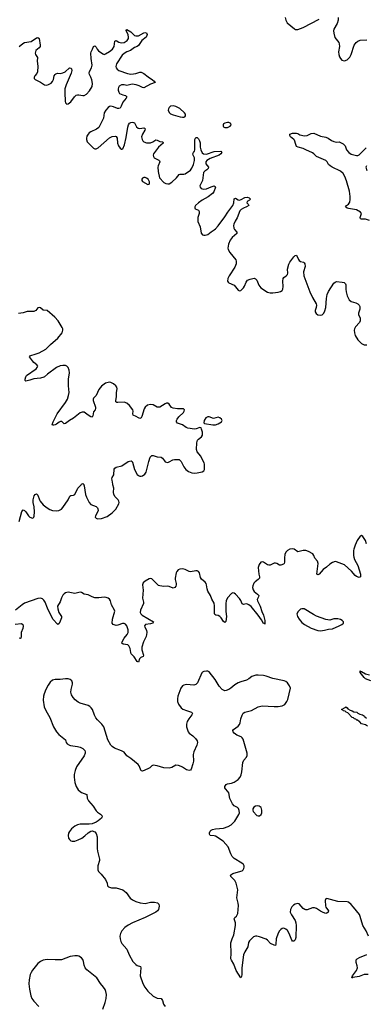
# Model space of a CAD drawing. Header units: inches. Extents: x 1933542 to 2138349, y 524876 to 666658.
# Tile 47 of 81: x 2033238 to 2038460, y 612162 to 627015. Entities that reach past the tile are written whole.
import ezdxf

# ---------------------------------------------------------------- set-up
doc = ezdxf.new("R2010")
doc.units = ezdxf.units.IN
doc.header["$MEASUREMENT"] = 0
doc.layers.add('C0631', color=7, linetype='Continuous')
doc.layers.add('C0632', color=7, linetype='Continuous')

msp = doc.modelspace()

# ---------------------------------------------------------------- linework, layer by layer
at = {"layer": 'C0631', "color": 6}
for points, elevation in [([(2033230, 619443), (2033270, 619597), (2033290, 619620), (2033310, 619610), (2033329, 619590), (2033369, 619530), (2033390, 619509), (2033430, 619496), (2033439, 619501), (2033450, 619513), (2033454, 619526), (2033460, 619590), (2033455, 619665), (2033439, 619730), (2033439, 619770), (2033454, 619830), (2033470, 619851), (2033490, 619862), (2033510, 619844), (2033534, 619774), (2033548, 619750), (2033590, 619699), (2033650, 619651), (2033690, 619625), (2033730, 619610), (2033790, 619605), (2033829, 619611), (2033868, 619632), (2033890, 619656), (2033966, 619770), (2033995, 619825), (2034010, 619839), (2034050, 619842), (2034070, 619855), (2034114, 619946), (2034163, 620000)], 200), ([(2034203, 620000), (2034210, 619983), (2034231, 619850), (2034242, 619810), (2034284, 619730), (2034310, 619702), (2034390, 619669), (2034410, 619653), (2034417, 619637), (2034420, 619610), (2034406, 619574), (2034380, 619530), (2034377, 619510), (2034390, 619495), (2034410, 619487), (2034470, 619490), (2034557, 619523), (2034630, 619575), (2034685, 619630), (2034732, 619710), (2034737, 619730), (2034733, 619750), (2034723, 619770), (2034675, 619815), (2034654, 619850), (2034649, 619890), (2034656, 619950), (2034642, 620000)], 200), ([(2038463, 619110), (2038450, 619159), (2038410, 619221), (2038390, 619234), (2038370, 619222), (2038321, 619159), (2038290, 619088), (2038271, 619030), (2038269, 619010), (2038267, 618930), (2038270, 618906), (2038283, 618870), (2038330, 618780), (2038371, 618650), (2038371, 618609), (2038350, 618599), (2038310, 618616), (2038290, 618633), (2038237, 618697), (2038130, 618792), (2038010, 618839), (2037990, 618841), (2037950, 618825), (2037910, 618801), (2037862, 618758), (2037810, 618723), (2037750, 618653), (2037730, 618642), (2037724, 618644), (2037713, 618653), (2037733, 618810), (2037725, 618845), (2037685, 618890), (2037670, 618930), (2037655, 618955), (2037590, 618995), (2037550, 619010), (2037510, 619010), (2037450, 618992), (2037430, 618990), (2037372, 619030), (2037350, 619033), (2037310, 619027), (2037274, 619010), (2037251, 618989), (2037235, 618950), (2037228, 618892), (2037227, 618830), (2037221, 618810), (2037210, 618801), (2037170, 618786), (2037150, 618786), (2037110, 618810), (2037090, 618817), (2037070, 618815), (2037011, 618789), (2036990, 618787), (2036970, 618792), (2036910, 618832), (2036890, 618839), (2036870, 618832), (2036844, 618796), (2036833, 618750), (2036841, 618650), (2036853, 618610), (2036851, 618590), (2036833, 618570), (2036786, 618534), (2036767, 618513), (2036750, 618474), (2036746, 618450), (2036754, 618414), (2036770, 618390), (2036823, 618350), (2036839, 618330), (2036835, 618310), (2036818, 618270), (2036821, 618250), (2036861, 618170), (2036886, 618086), (2036912, 618030), (2036930, 617951), (2036930, 617894), (2036925, 617905), (2036910, 617908), (2036882, 617962), (2036833, 618033), (2036725, 618165), (2036692, 618190), (2036670, 618198), (2036650, 618201), (2036610, 618195), (2036590, 618205), (2036570, 618256), (2036550, 618284), (2036490, 618348), (2036470, 618365), (2036450, 618370), (2036430, 618357), (2036370, 618293), (2036348, 618250), (2036343, 618210), (2036344, 618090), (2036353, 618010), (2036343, 617937), (2036330, 617920), (2036310, 617939), (2036274, 617990), (2036251, 618011), (2036230, 618025), (2036192, 618032), (2036180, 618040), (2036174, 618054), (2036175, 618175), (2036170, 618213), (2036134, 618274), (2036114, 618330), (2036074, 618394), (2036063, 618430), (2036053, 618490), (2036045, 618510), (2036030, 618530), (2035975, 618575), (2035962, 618602), (2035945, 618670), (2035930, 618690), (2035910, 618700), (2035890, 618701), (2035810, 618686), (2035790, 618691), (2035730, 618721), (2035690, 618731), (2035650, 618728), (2035625, 618715), (2035603, 618690), (2035595, 618670), (2035579, 618590), (2035579, 618570), (2035596, 618510), (2035597, 618490), (2035590, 618470), (2035574, 618450), (2035550, 618440), (2035490, 618465), (2035470, 618468), (2035410, 618465), (2035350, 618474), (2035330, 618482), (2035230, 618581), (2035210, 618585), (2035190, 618578), (2035130, 618544), (2035100, 618520), (2035088, 618492), (2035098, 618410), (2035087, 618290), (2035101, 618230), (2035101, 618210), (2035058, 618110), (2035054, 618070), (2035062, 618050), (2035081, 618030), (2035255, 617930), (2035245, 617910), (2035210, 617900), (2035134, 617890), (2035116, 617870), (2035122, 617850), (2035148, 617808), (2035154, 617770), (2035143, 617710), (2035103, 617630), (2035076, 617550), (2035076, 617510), (2035105, 617430), (2035099, 617410), (2035065, 617395), (2035044, 617376), (2035030, 617325), (2035010, 617332), (2034962, 617402), (2034918, 617450), (2034910, 617470), (2034902, 617530), (2034882, 617570), (2034865, 617585), (2034796, 617596), (2034779, 617610), (2034784, 617630), (2034810, 617684), (2034857, 617743), (2034872, 617770), (2034874, 617810), (2034850, 617872), (2034830, 617895), (2034810, 617908), (2034789, 617909), (2034718, 617882), (2034690, 617878), (2034644, 617890), (2034629, 617910), (2034637, 617970), (2034670, 618094), (2034667, 618110), (2034623, 618190), (2034607, 618250), (2034592, 618272), (2034570, 618290), (2034541, 618301), (2034510, 618306), (2034430, 618294), (2034370, 618295), (2034330, 618308), (2034270, 618340), (2034210, 618350), (2034170, 618373), (2034150, 618378), (2034070, 618361), (2033970, 618378), (2033930, 618369), (2033910, 618356), (2033890, 618333), (2033870, 618295), (2033847, 618233), (2033808, 618170), (2033810, 618130), (2033829, 618070), (2033870, 618010), (2033868, 617990), (2033850, 617941), (2033830, 617905), (2033810, 617890), (2033736, 617970), (2033656, 618136), (2033620, 618230), (2033601, 618261), (2033579, 618279), (2033550, 618287), (2033510, 618283), (2033310, 618212), (2033273, 618190), (2033175, 618110)], 200), ([(2033170, 617897), (2033266, 617906), (2033285, 617890), (2033288, 617868), (2033284, 617830), (2033259, 617770), (2033261, 617710), (2033257, 617683), (2033250, 617678), (2033230, 617687)], 200), ([(2038492, 613190), (2038458, 613270), (2038410, 613350), (2038370, 613487), (2038356, 613516), (2038269, 613629), (2038230, 613670), (2038190, 613702), (2038170, 613709), (2038030, 613711), (2037864, 613756), (2037850, 613755), (2037842, 613730), (2037844, 613650), (2037850, 613628), (2037889, 613570), (2037886, 613550), (2037864, 613536), (2037850, 613533), (2037810, 613546), (2037770, 613567), (2037710, 613609), (2037679, 613619), (2037650, 613618), (2037570, 613587), (2037550, 613586), (2037536, 613590), (2037508, 613608), (2037450, 613678), (2037430, 613684), (2037387, 613673), (2037363, 613657), (2037337, 613630), (2037317, 613590), (2037315, 613550), (2037331, 613510), (2037386, 613426), (2037399, 613390), (2037403, 613350), (2037398, 613170), (2037390, 613137), (2037370, 613114), (2037350, 613115), (2037338, 613130), (2037299, 613230), (2037274, 613274), (2037250, 613296), (2037230, 613307), (2037210, 613309), (2037190, 613305), (2037170, 613291), (2037150, 613268), (2037130, 613233), (2037104, 613150), (2037098, 613070), (2037090, 613051), (2037070, 613053), (2037019, 613079), (2036971, 613131), (2036950, 613144), (2036850, 613181), (2036810, 613189), (2036790, 613188), (2036762, 613178), (2036739, 613161), (2036701, 613119), (2036685, 613095), (2036673, 613030), (2036628, 612952), (2036612, 612910), (2036587, 612710), (2036586, 612614), (2036580, 612580), (2036570, 612562), (2036497, 612670), (2036466, 612766), (2036427, 612830), (2036421, 612850), (2036425, 612930), (2036421, 613090), (2036437, 613150), (2036462, 613210), (2036491, 613351), (2036489, 613390), (2036467, 613450), (2036480, 613470), (2036506, 613494), (2036524, 613530), (2036532, 613652), (2036529, 613690), (2036509, 613770), (2036521, 613850), (2036522, 613890), (2036500, 613990), (2036481, 614030), (2036420, 614090), (2036416, 614110), (2036433, 614127), (2036450, 614136), (2036571, 614169), (2036590, 614178), (2036603, 614190), (2036614, 614210), (2036621, 614230), (2036620, 614250), (2036608, 614270), (2036585, 614290), (2036470, 614360), (2036438, 614390), (2036417, 614430), (2036378, 614538), (2036301, 614621), (2036190, 614697), (2036170, 614704), (2036110, 614710), (2036098, 614730), (2036097, 614750), (2036110, 614775), (2036125, 614790), (2036142, 614798), (2036190, 614808), (2036310, 614817), (2036377, 614843), (2036425, 614870), (2036477, 614923), (2036537, 615023), (2036547, 615050), (2036546, 615086), (2036534, 615114), (2036519, 615130), (2036470, 615154), (2036445, 615185), (2036406, 615266), (2036390, 615350), (2036374, 615374), (2036341, 615410), (2036331, 615430), (2036331, 615450), (2036350, 615476), (2036370, 615486), (2036430, 615499), (2036467, 615513), (2036527, 615553), (2036562, 615590), (2036576, 615624), (2036587, 615670), (2036601, 615810), (2036616, 615844), (2036655, 615890), (2036667, 615913), (2036666, 615950), (2036604, 616164), (2036590, 616184), (2036575, 616195), (2036510, 616221), (2036468, 616250), (2036453, 616270), (2036450, 616290), (2036458, 616310), (2036530, 616360), (2036550, 616382), (2036561, 616410), (2036569, 616470), (2036590, 616525), (2036607, 616553), (2036630, 616570), (2036730, 616596), (2036831, 616649), (2036890, 616667), (2037070, 616654), (2037130, 616655), (2037190, 616663), (2037233, 616687), (2037265, 616730), (2037278, 616762), (2037317, 616930), (2037304, 616964), (2037273, 617010), (2037247, 617030), (2037222, 617042), (2037050, 617075), (2036950, 617113), (2036910, 617123), (2036831, 617129), (2036795, 617125), (2036734, 617106), (2036691, 617070), (2036656, 617050), (2036570, 617026), (2036530, 617010), (2036480, 616980), (2036418, 616930), (2036390, 616913), (2036350, 616895), (2036330, 616893), (2036310, 616899), (2036290, 616912), (2036242, 616962), (2036181, 617061), (2036090, 617177), (2036070, 617185), (2036050, 617186), (2036010, 617183), (2035990, 617172), (2035980, 617160), (2035917, 617010), (2035894, 616986), (2035862, 616978), (2035750, 616988), (2035710, 616978), (2035690, 616964), (2035668, 616930), (2035622, 616810), (2035613, 616770), (2035615, 616730), (2035630, 616688), (2035672, 616632), (2035696, 616616), (2035750, 616594), (2035828, 616570), (2035838, 616558), (2035841, 616550), (2035831, 616530), (2035784, 616470), (2035761, 616430), (2035752, 616390), (2035753, 616350), (2035774, 616270), (2035790, 616250), (2035846, 616210), (2035886, 616170), (2035910, 616135), (2035917, 616110), (2035908, 616070), (2035862, 615970), (2035850, 615930), (2035854, 615830), (2035848, 615790), (2035821, 615710), (2035810, 615694), (2035790, 615687), (2035750, 615698), (2035690, 615741), (2035670, 615750), (2035630, 615765), (2035591, 615769), (2035530, 615734), (2035490, 615726), (2035410, 615730), (2035310, 615760), (2035250, 615767), (2035230, 615758), (2035199, 615730), (2035170, 615712), (2035090, 615680), (2035070, 615684), (2035038, 615758), (2035022, 615782), (2034910, 615871), (2034851, 615910), (2034810, 615964), (2034770, 615988), (2034665, 616025), (2034630, 616049), (2034611, 616070), (2034566, 616150), (2034505, 616350), (2034476, 616390), (2034412, 616452), (2034386, 616486), (2034365, 616525), (2034334, 616610), (2034315, 616635), (2034294, 616654), (2034268, 616668), (2034150, 616705), (2034120, 616720), (2034074, 616754), (2034041, 616790), (2034017, 616830), (2034007, 616870), (2034011, 616910), (2034033, 616990), (2034034, 617014), (2034023, 617043), (2034000, 617060), (2033970, 617070), (2033930, 617072), (2033850, 617063), (2033770, 617060), (2033730, 617050), (2033698, 617022), (2033665, 616975), (2033631, 616909), (2033608, 616848), (2033597, 616810), (2033590, 616750), (2033605, 616650), (2033632, 616592), (2033692, 616490), (2033745, 616350), (2033792, 616272), (2033827, 616230), (2033930, 616150), (2033940, 616110), (2033954, 616090), (2033988, 616070), (2034005, 616065), (2034110, 616052), (2034150, 616039), (2034190, 616019), (2034218, 615990), (2034225, 615970), (2034225, 615950), (2034211, 615910), (2034096, 615744), (2034073, 615690), (2034059, 615630), (2034056, 615590), (2034070, 615510), (2034090, 615450), (2034119, 615399), (2034148, 615370), (2034170, 615356), (2034249, 615329), (2034256, 615270), (2034273, 615230), (2034343, 615150), (2034390, 615081), (2034410, 615062), (2034457, 615030), (2034475, 615010), (2034482, 614990), (2034472, 614970), (2034421, 614930), (2034390, 614911), (2034330, 614885), (2034283, 614877), (2034150, 614882), (2034110, 614871), (2034070, 614851), (2034020, 614810), (2033987, 614770), (2033975, 614745), (2033966, 614710), (2033972, 614670), (2033986, 614646), (2034010, 614628), (2034030, 614623), (2034070, 614625), (2034119, 614641), (2034172, 614668), (2034219, 614701), (2034270, 614750), (2034310, 614775), (2034330, 614779), (2034370, 614764), (2034390, 614740), (2034407, 614690), (2034406, 614510), (2034412, 614470), (2034442, 614350), (2034441, 614330), (2034416, 614250), (2034413, 614213), (2034417, 614190), (2034427, 614167), (2034467, 614127), (2034530, 614045), (2034554, 613990), (2034563, 613950), (2034574, 613934), (2034621, 613921), (2034690, 613917), (2034790, 613889), (2034842, 613850), (2034901, 613761), (2034936, 613736), (2034990, 613711), (2035055, 613695), (2035130, 613684), (2035210, 613701), (2035270, 613702), (2035313, 613693), (2035335, 613675), (2035338, 613642), (2035327, 613593), (2035312, 613570), (2035289, 613550), (2035130, 613470), (2034935, 613390), (2034870, 613356), (2034820, 613320), (2034777, 613270), (2034757, 613230), (2034748, 613190), (2034751, 613150), (2034762, 613110), (2034779, 613079), (2034854, 612994), (2034886, 612906), (2034941, 612810), (2034990, 612762), (2035010, 612749), (2035058, 612730), (2035064, 612710), (2035055, 612590), (2035094, 612474), (2035121, 612421), (2035170, 612361), (2035250, 612285), (2035310, 612256), (2035370, 612248), (2035390, 612217), (2035405, 612165), (2035431, 612131)], 300), ([(2038530, 617042), (2038450, 617074), (2038430, 617092), (2038370, 617169), (2038368, 617192), (2038383, 617183), (2038390, 617184), (2038447, 617147), (2038510, 617130)], 200), ([(2038480, 616360), (2038450, 616378), (2038390, 616395), (2038363, 616423), (2038350, 616427), (2038327, 616447), (2038315, 616450), (2038304, 616464), (2038284, 616470), (2038265, 616485), (2038248, 616490), (2038180, 616560), (2038155, 616570), (2038142, 616582), (2038115, 616590), (2038103, 616603), (2038084, 616610), (2038141, 616639), (2038150, 616651), (2038170, 616636), (2038180, 616620), (2038217, 616597), (2038245, 616590), (2038270, 616575), (2038316, 616570), (2038334, 616554), (2038360, 616540), (2038405, 616530), (2038431, 616510), (2038437, 616497), (2038461, 616481)], 200), ([(2034489, 612090), (2034525, 612190), (2034540, 612250), (2034544, 612310), (2034536, 612356), (2034525, 612385), (2034501, 612421), (2034454, 612474), (2034400, 612560), (2034250, 612684), (2034225, 612710), (2034209, 612750), (2034201, 612810), (2034190, 612836), (2034170, 612864), (2034130, 612888), (2034110, 612893), (2034070, 612895), (2033999, 612881), (2033870, 612832), (2033770, 612832), (2033650, 612840), (2033593, 612827), (2033553, 612807), (2033510, 612776), (2033430, 612676), (2033410, 612642), (2033397, 612610), (2033382, 612530), (2033378, 612470), (2033385, 612390), (2033408, 612288), (2033422, 612250), (2033451, 612211), (2033524, 612130)], 300), ([(2038487, 612613), (2038430, 612610), (2038350, 612583), (2038256, 612564), (2038250, 612559), (2038243, 612563), (2038251, 612590), (2038310, 612670), (2038326, 612710), (2038324, 612744), (2038308, 612792), (2038309, 612831), (2038323, 612850), (2038358, 612870), (2038470, 612912)], 300)]:
    msp.add_lwpolyline(points, dxfattribs=dict(at, elevation=elevation))
at = {"layer": 'C0631', "color": 6, "elevation": 300}
for points in [[(2037490, 618129), (2037470, 618125), (2037434, 618090), (2037415, 618050), (2037422, 618010), (2037448, 617970), (2037490, 617922), (2037528, 617890), (2037630, 617836), (2037730, 617801), (2037770, 617796), (2037830, 617804), (2037890, 617821), (2037950, 617828), (2038049, 617870), (2038089, 617890), (2038115, 617910), (2038115, 617930), (2038098, 617950), (2038070, 617969), (2038030, 617979), (2037970, 617976), (2037910, 617957), (2037850, 617969), (2037710, 618018), (2037662, 618042), (2037526, 618126)], [(2036826, 615154), (2036790, 615150), (2036765, 615135), (2036751, 615110), (2036749, 615090), (2036756, 615070), (2036810, 615010), (2036830, 615003), (2036850, 615006), (2036876, 615024), (2036887, 615050), (2036887, 615090), (2036876, 615130), (2036847, 615150)]]:
    msp.add_lwpolyline(points, close=True, dxfattribs=at)
at = {"layer": 'C0632', "color": 6}
for points, elevation in [([(2037238, 627050), (2037246, 627010), (2037270, 626970), (2037321, 626921), (2037376, 626876), (2037390, 626869), (2037430, 626869), (2037510, 626897), (2037750, 627025)], 300), ([(2038036, 627050), (2038036, 627010), (2038020, 626960), (2037972, 626870), (2037967, 626847), (2037969, 626810), (2037987, 626747), (2038046, 626670), (2038053, 626650), (2038055, 626610), (2038040, 626530), (2038045, 626490), (2038055, 626455), (2038070, 626428), (2038090, 626406), (2038130, 626395), (2038170, 626410), (2038210, 626452), (2038230, 626491), (2038278, 626630), (2038305, 626670), (2038331, 626689), (2038370, 626706), (2038470, 626713)], 300), ([(2033230, 626612), (2033283, 626657), (2033310, 626671), (2033410, 626688), (2033490, 626741), (2033510, 626744), (2033531, 626730), (2033547, 626630), (2033546, 626610), (2033532, 626588), (2033483, 626550), (2033472, 626510), (2033475, 626490), (2033504, 626444), (2033503, 626390), (2033512, 626312), (2033507, 626230), (2033496, 626204), (2033468, 626170), (2033458, 626150), (2033458, 626130), (2033470, 626115), (2033550, 626071), (2033610, 626031), (2033649, 626029), (2033670, 626035), (2033710, 626058), (2033730, 626081), (2033745, 626115), (2033759, 626170), (2033770, 626189), (2033782, 626198), (2033810, 626207), (2033850, 626203), (2033889, 626211), (2033921, 626230), (2033990, 626288), (2034010, 626285), (2034016, 626276), (2034022, 626250), (2034013, 626210), (2033936, 626030), (2033920, 625970), (2033917, 625910), (2033925, 625785), (2033930, 625760), (2033950, 625743), (2033970, 625746), (2034010, 625778), (2034063, 625850), (2034090, 625876), (2034110, 625883), (2034130, 625883), (2034191, 625871), (2034210, 625873), (2034245, 625890), (2034290, 625943), (2034331, 626009), (2034335, 626050), (2034325, 626110), (2034310, 626150), (2034288, 626188), (2034284, 626210), (2034288, 626232), (2034318, 626290), (2034330, 626330), (2034315, 626430), (2034312, 626510), (2034316, 626530), (2034336, 626570), (2034350, 626611), (2034370, 626623), (2034390, 626603), (2034407, 626570), (2034426, 626546), (2034490, 626498), (2034510, 626492), (2034530, 626498), (2034590, 626533), (2034634, 626570), (2034660, 626610), (2034670, 626690), (2034682, 626698), (2034690, 626699), (2034730, 626677), (2034770, 626665), (2034810, 626672), (2034857, 626703), (2034875, 626730), (2034878, 626750), (2034870, 626789), (2034841, 626850), (2034850, 626865), (2034910, 626832), (2034970, 626778), (2034990, 626770), (2035030, 626773), (2035110, 626815), (2035130, 626820), (2035150, 626815), (2035156, 626790), (2035150, 626762), (2035142, 626750), (2035080, 626700), (2035030, 626626), (2035009, 626611), (2034970, 626595), (2034908, 626552), (2034850, 626529), (2034810, 626503), (2034782, 626478), (2034696, 626350), (2034689, 626330), (2034688, 626308), (2034692, 626290), (2034704, 626270), (2034730, 626251), (2034863, 626203), (2034910, 626195), (2034950, 626196), (2034990, 626203), (2035050, 626224), (2035070, 626224), (2035110, 626202), (2035172, 626153), (2035238, 626110), (2035265, 626090), (2035280, 626070), (2035210, 626040), (2035110, 625986), (2035090, 625990), (2035037, 626017), (2034993, 626033), (2034930, 626044), (2034850, 626023), (2034810, 626031), (2034770, 626030), (2034736, 626010), (2034724, 625990), (2034720, 625970), (2034720, 625950), (2034730, 625922), (2034744, 625904), (2034765, 625890), (2034790, 625879), (2034832, 625870), (2034843, 625863), (2034851, 625850), (2034841, 625830), (2034792, 625770), (2034768, 625710), (2034750, 625681), (2034730, 625674), (2034710, 625676), (2034650, 625700), (2034610, 625709), (2034590, 625704), (2034570, 625690), (2034537, 625650), (2034512, 625610), (2034498, 625530), (2034428, 625390), (2034397, 625363), (2034310, 625324), (2034286, 625310), (2034267, 625290), (2034250, 625259), (2034243, 625230), (2034242, 625210), (2034252, 625170), (2034350, 625075), (2034370, 625066), (2034390, 625067), (2034418, 625082), (2034590, 625234), (2034630, 625252), (2034676, 625256), (2034692, 625252), (2034707, 625230), (2034713, 625153), (2034724, 625110), (2034750, 625077), (2034770, 625062), (2034778, 625062), (2034790, 625066), (2034815, 625125), (2034842, 625238), (2034865, 625395), (2034875, 625430), (2034890, 625455), (2034910, 625465), (2034930, 625467), (2034950, 625465), (2034970, 625457), (2034998, 625398), (2035021, 625381), (2035050, 625376), (2035110, 625384), (2035120, 625380), (2035129, 625370), (2035125, 625350), (2035087, 625290), (2035075, 625250), (2035082, 625210), (2035093, 625190), (2035110, 625172), (2035150, 625156), (2035210, 625158), (2035242, 625170), (2035290, 625201), (2035310, 625198), (2035350, 625178), (2035393, 625170), (2035399, 625159), (2035401, 625150), (2035331, 625090), (2035283, 625030), (2035254, 624990), (2035248, 624970), (2035252, 624950), (2035266, 624930), (2035336, 624896), (2035346, 624886), (2035350, 624870), (2035323, 624810), (2035321, 624790), (2035326, 624726), (2035345, 624630), (2035410, 624558), (2035442, 624542), (2035470, 624537), (2035490, 624540), (2035530, 624564), (2035601, 624630), (2035641, 624679), (2035655, 624685), (2035710, 624683), (2035730, 624688), (2035810, 624747), (2035830, 624773), (2035857, 624830), (2035873, 624890), (2035873, 624933), (2035852, 624970), (2035845, 624990), (2035854, 625010), (2035870, 625030), (2035878, 625050), (2035876, 625210), (2035890, 625236), (2035910, 625237), (2035930, 625216), (2035947, 625190), (2035955, 625155), (2035959, 625090), (2035969, 625050), (2035987, 625007), (2036009, 624989), (2036050, 624988), (2036170, 625026), (2036270, 625030), (2036283, 625010), (2036269, 624990), (2036241, 624970), (2036110, 624923), (2036058, 624890), (2036042, 624870), (2036043, 624843), (2036080, 624790), (2036076, 624770), (2036057, 624750), (2036025, 624730), (2036008, 624710), (2035990, 624590), (2035954, 624510), (2035955, 624490), (2035970, 624470), (2036010, 624456), (2036050, 624463), (2036124, 624496), (2036170, 624508), (2036181, 624501), (2036187, 624490), (2036164, 624416), (2036145, 624395), (2036078, 624342), (2035985, 624290), (2035930, 624250), (2035889, 624210), (2035877, 624190), (2035877, 624177), (2035884, 624164), (2035930, 624141), (2035942, 624122), (2035941, 624090), (2035923, 624030), (2035920, 623990), (2035923, 623970), (2035955, 623890), (2035973, 623793), (2035990, 623770), (2036010, 623764), (2036030, 623763), (2036070, 623777), (2036124, 623816), (2036170, 623843), (2036190, 623859), (2036230, 623903), (2036330, 624041), (2036372, 624110), (2036448, 624210), (2036464, 624250), (2036470, 624313), (2036490, 624322), (2036530, 624297), (2036550, 624295), (2036577, 624303), (2036630, 624333), (2036670, 624340), (2036697, 624330), (2036717, 624310), (2036700, 624290), (2036667, 624270), (2036658, 624250), (2036680, 624230), (2036690, 624210), (2036655, 624190), (2036608, 624172), (2036575, 624150), (2036557, 624130), (2036515, 624025), (2036483, 623977), (2036466, 623930), (2036461, 623910), (2036464, 623870), (2036473, 623850), (2036509, 623810), (2036510, 623790), (2036440, 623730), (2036410, 623690), (2036386, 623630), (2036374, 623570), (2036378, 623550), (2036405, 623505), (2036493, 623390), (2036499, 623370), (2036497, 623330), (2036480, 623280), (2036393, 623150), (2036373, 623110), (2036369, 623070), (2036377, 623057), (2036387, 623047), (2036468, 623008), (2036530, 622937), (2036550, 622927), (2036570, 622932), (2036610, 622969), (2036627, 622993), (2036650, 623055), (2036670, 623084), (2036710, 623102), (2036770, 623115), (2036790, 623106), (2036810, 623084), (2036839, 623010), (2036870, 622972), (2036970, 622907), (2037010, 622896), (2037050, 622897), (2037130, 622904), (2037166, 622914), (2037191, 622929), (2037204, 622950), (2037209, 622991), (2037201, 623070), (2037205, 623110), (2037216, 623124), (2037255, 623150), (2037271, 623169), (2037276, 623190), (2037274, 623250), (2037295, 623325), (2037310, 623357), (2037370, 623437), (2037390, 623460), (2037410, 623465), (2037437, 623397), (2037450, 623380), (2037470, 623367), (2037515, 623355), (2037526, 623346), (2037533, 623333), (2037538, 623290), (2037515, 623210), (2037521, 623150), (2037608, 622910), (2037650, 622826), (2037706, 622730), (2037710, 622710), (2037707, 622673), (2037692, 622630), (2037690, 622610), (2037703, 622583), (2037730, 622564), (2037770, 622556), (2037795, 622565), (2037821, 622590), (2037837, 622623), (2037848, 622672), (2037858, 622810), (2037869, 622870), (2037890, 622917), (2037970, 623040), (2037990, 623058), (2038010, 623064), (2038098, 623058), (2038127, 623050), (2038149, 623030), (2038154, 623014), (2038152, 622950), (2038157, 622910), (2038172, 622850), (2038202, 622790), (2038230, 622764), (2038304, 622744), (2038331, 622731), (2038351, 622710), (2038361, 622690), (2038360, 622650), (2038341, 622590), (2038344, 622570), (2038369, 622510), (2038369, 622470), (2038355, 622445), (2038298, 622382), (2038283, 622350), (2038279, 622330), (2038283, 622290), (2038293, 622253), (2038330, 622187), (2038386, 622130), (2038430, 622112), (2038470, 622108)], 200), ([(2038510, 623985), (2038450, 624006), (2038390, 624005), (2038372, 624010), (2038369, 624030), (2038389, 624090), (2038371, 624110), (2038310, 624149), (2038190, 624165), (2038173, 624170), (2038147, 624190), (2038160, 624210), (2038190, 624231), (2038210, 624260), (2038219, 624301), (2038218, 624350), (2038207, 624427), (2038164, 624584), (2038139, 624650), (2038110, 624696), (2038069, 624729), (2037945, 624790), (2037914, 624810), (2037892, 624830), (2037870, 624870), (2037850, 624890), (2037710, 624949), (2037670, 624992), (2037648, 625008), (2037550, 625050), (2037510, 625073), (2037431, 625091), (2037410, 625104), (2037396, 625130), (2037377, 625197), (2037370, 625210), (2037318, 625250), (2037306, 625270), (2037308, 625290), (2037350, 625303), (2037410, 625303), (2037430, 625297), (2037457, 625277), (2037530, 625263), (2037570, 625270), (2037630, 625298), (2037670, 625301), (2037770, 625259), (2037850, 625244), (2037884, 625230), (2037934, 625194), (2037970, 625175), (2038010, 625168), (2038050, 625171), (2038110, 625140), (2038140, 625110), (2038164, 625050), (2038197, 625010), (2038230, 624988), (2038310, 624965), (2038330, 624967), (2038350, 624978), (2038460, 625080)], 200), ([(2038462, 624810), (2038455, 624790), (2038470, 624739)], 200), ([(2034642, 620000), (2034639, 620010), (2034629, 620071), (2034628, 620090), (2034633, 620107), (2034656, 620150), (2034663, 620237), (2034669, 620251), (2034690, 620265), (2034776, 620284), (2034870, 620348), (2034890, 620357), (2034918, 620358), (2034931, 620351), (2034938, 620338), (2034970, 620230), (2035010, 620155), (2035030, 620138), (2035050, 620129), (2035070, 620127), (2035090, 620132), (2035123, 620157), (2035143, 620190), (2035183, 620350), (2035205, 620415), (2035230, 620439), (2035250, 620439), (2035310, 620420), (2035370, 620416), (2035390, 620400), (2035418, 620358), (2035430, 620347), (2035450, 620338), (2035470, 620337), (2035490, 620344), (2035547, 620373), (2035570, 620379), (2035610, 620382), (2035638, 620378), (2035672, 620352), (2035713, 620270), (2035741, 620230), (2035781, 620201), (2035830, 620179), (2035870, 620176), (2035910, 620179), (2035986, 620194), (2036012, 620208), (2036021, 620230), (2036023, 620257), (2036023, 620310), (2036016, 620330), (2035990, 620375), (2035967, 620430), (2035914, 620494), (2035900, 620530), (2035908, 620632), (2035918, 620670), (2035931, 620689), (2035977, 620723), (2035990, 620750), (2035991, 620791), (2035979, 620839), (2035970, 620857), (2035950, 620863), (2035896, 620844), (2035870, 620840), (2035770, 620852), (2035744, 620864), (2035690, 620904), (2035617, 620930), (2035602, 620950), (2035599, 620970), (2035609, 620990), (2035636, 621024), (2035707, 621090), (2035718, 621110), (2035722, 621130), (2035704, 621144), (2035617, 621143), (2035550, 621153), (2035526, 621166), (2035490, 621216), (2035470, 621229), (2035450, 621228), (2035430, 621220), (2035350, 621171), (2035330, 621168), (2035310, 621172), (2035250, 621207), (2035210, 621210), (2035162, 621198), (2035130, 621171), (2035114, 621146), (2035079, 621030), (2035070, 621010), (2035057, 621003), (2035050, 621000), (2035030, 621008), (2034991, 621031), (2034949, 621049), (2034941, 621070), (2034947, 621110), (2034942, 621130), (2034890, 621193), (2034850, 621232), (2034810, 621247), (2034718, 621238), (2034701, 621241), (2034688, 621250), (2034684, 621270), (2034694, 621326), (2034697, 621390), (2034705, 621445), (2034701, 621470), (2034688, 621490), (2034650, 621522), (2034610, 621542), (2034590, 621545), (2034550, 621539), (2034529, 621531), (2034470, 621487), (2034430, 621435), (2034390, 621344), (2034350, 621307), (2034343, 621290), (2034343, 621270), (2034381, 621170), (2034382, 621150), (2034373, 621130), (2034350, 621100), (2034342, 621038), (2034330, 621019), (2034310, 621025), (2034269, 621049), (2034210, 621096), (2034177, 621096), (2034150, 621084), (2034050, 621002), (2033990, 620967), (2033930, 620922), (2033910, 620918), (2033874, 620954), (2033855, 620955), (2033830, 620944), (2033790, 620913), (2033770, 620902), (2033750, 620896), (2033730, 620899), (2033727, 620910), (2033743, 620950), (2033801, 621070), (2033930, 621238), (2033957, 621290), (2033975, 621345), (2033983, 621390), (2033972, 621490), (2033971, 621590), (2033989, 621690), (2033985, 621730), (2033970, 621768), (2033950, 621788), (2033930, 621796), (2033890, 621799), (2033850, 621792), (2033790, 621768), (2033659, 621670), (2033614, 621626), (2033600, 621620), (2033551, 621609), (2033450, 621598), (2033390, 621575), (2033330, 621560), (2033320, 621570), (2033319, 621590), (2033328, 621630), (2033342, 621650), (2033485, 621750), (2033503, 621770), (2033509, 621790), (2033495, 621810), (2033450, 621845), (2033430, 621870), (2033388, 621930), (2033397, 621943), (2033405, 621950), (2033472, 621968), (2033531, 621989), (2033630, 622043), (2033703, 622117), (2033812, 622210), (2033878, 622290), (2033888, 622330), (2033887, 622350), (2033878, 622370), (2033817, 622470), (2033769, 622529), (2033650, 622626), (2033590, 622632), (2033550, 622667), (2033530, 622675), (2033510, 622670), (2033480, 622630), (2033450, 622614), (2033350, 622614), (2033290, 622594), (2033219, 622581)], 200), ([(2034163, 620000), (2034170, 620007), (2034190, 620016), (2034202, 620002), (2034203, 620000)], 200)]:
    msp.add_lwpolyline(points, dxfattribs=dict(at, elevation=elevation))
for points, elevation in [([(2035550, 625715), (2035510, 625708), (2035488, 625690), (2035478, 625670), (2035476, 625650), (2035490, 625615), (2035510, 625596), (2035550, 625578), (2035654, 625550), (2035690, 625544), (2035710, 625545), (2035728, 625552), (2035736, 625564), (2035735, 625590), (2035723, 625610), (2035650, 625673), (2035590, 625705)], 300), ([(2036370, 625463), (2036330, 625455), (2036310, 625444), (2036302, 625430), (2036301, 625410), (2036310, 625398), (2036330, 625387), (2036370, 625389), (2036410, 625410), (2036424, 625430), (2036417, 625450), (2036390, 625462)], 300), ([(2035130, 624634), (2035110, 624633), (2035090, 624622), (2035079, 624610), (2035076, 624590), (2035090, 624572), (2035170, 624529), (2035190, 624534), (2035196, 624550), (2035194, 624570), (2035171, 624610), (2035150, 624626)], 200), ([(2036090, 621023), (2036070, 621022), (2036042, 621010), (2036018, 620970), (2036013, 620933), (2036023, 620923), (2036150, 620901), (2036190, 620905), (2036230, 620921), (2036276, 620950), (2036290, 620970), (2036280, 620990), (2036255, 621010), (2036230, 621018), (2036159, 621001)], 200)]:
    msp.add_lwpolyline(points, close=True, dxfattribs=dict(at, elevation=elevation))

doc.saveas('drawing.dxf')
